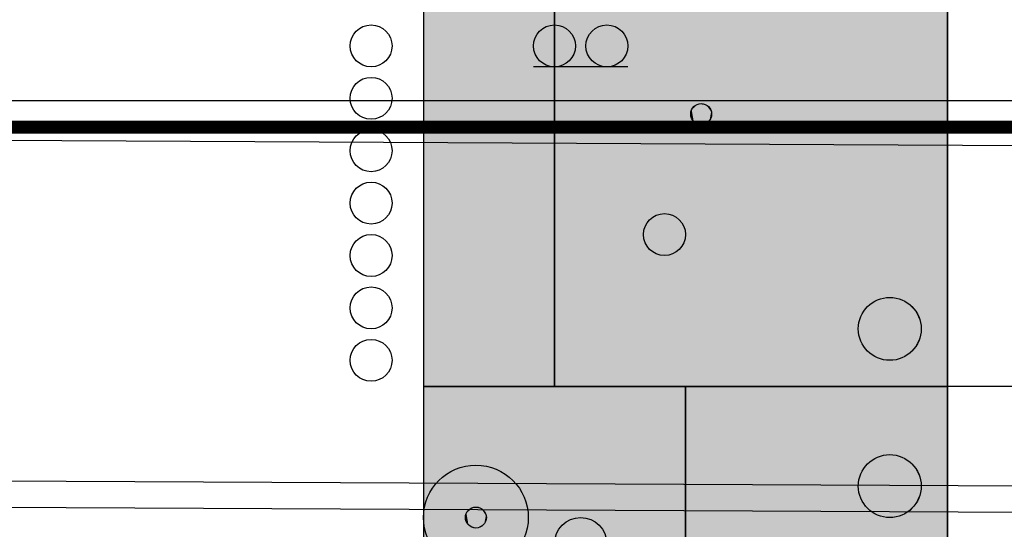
# Model space of a CAD drawing. Header units: metres. Extents: x 3458045 to 3462392, y 5482308 to 5484762.
# Tile 238 of 256: x 3460106.36 to 3460110.12, y 5483998.45 to 5484000.4. Entities that reach past the tile are written whole.
import ezdxf

# ---------------------------------------------------------------- set-up
doc = ezdxf.new("R2010")
doc.units = ezdxf.units.M
doc.linetypes.add('VERDECKT', pattern=[9.525, 6.35, -3.175])
for name, color, linetype in [('BAUER_BK 2014', 1, 'CONTINUOUS'), ('SP_HW10', 170, 'VERDECKT'), ('SP_Tunnelsohle_L7+8-Schnitt', 2, 'CONTINUOUS'), ('SP_Tunnelsohle_Sauberkeitsschicht', 1, 'CONTINUOUS')]:
    doc.layers.add(name, color=color, linetype=linetype)
doc.layers.add('SP_Höhenplan-Beschriftung-Linien', color=2, linetype='CONTINUOUS', lineweight=25)

msp = doc.modelspace()

# ---------------------------------------------------------------- linework, layer by layer
at = {"layer": 'BAUER_BK 2014', "color": 7, "linetype": 'Continuous'}
for points in [[(3460107.9022, 5484012.1971), (3460107.9022, 5483984.1971)], [(3460109.9022, 5484012.1971), (3460109.9022, 5483984.1971)], [(3460109.9022, 5483998.9971), (3460109.9022, 5484000.4971), (3460107.9022, 5484000.4971), (3460107.9022, 5483998.9971), (3460109.9022, 5483998.9971)], [(3460108.6822, 5484000.2171), (3460108.3222, 5484000.2171)], [(3460109.9022, 5483995.1971), (3460109.9022, 5483998.9971), (3460107.9022, 5483998.9971), (3460107.9022, 5483995.1971), (3460109.9022, 5483995.1971)], [(3460107.9022, 5483998.9971), (3460109.9022, 5483998.9971)], [(3460111.9941, 5483998.9971), (3460110.9022, 5483998.9971), (3460110.3022, 5483998.9971), (3460109.9022, 5483998.9971)]]:
    msp.add_lwpolyline(points, dxfattribs=at)
at = {"layer": 'BAUER_BK 2014', "color": 62, "linetype": 'Continuous'}
msp.add_lwpolyline([(3460108.4022, 5483998.9971), (3460108.4022, 5484000.4971), (3460107.9022, 5484000.4971), (3460107.9022, 5483998.9971), (3460108.4022, 5483998.9971)], dxfattribs=at)
at = {"layer": 'BAUER_BK 2014', "color": 30, "linetype": 'Continuous'}
for points in [[(3460109.9022, 5483998.9971), (3460109.9022, 5484000.4971), (3460108.4022, 5484000.4971), (3460108.4022, 5483998.9971), (3460109.9022, 5483998.9971)], [(3460108.9022, 5483995.1971), (3460108.9022, 5483998.9971), (3460107.9022, 5483998.9971), (3460107.9022, 5483995.1971), (3460108.9022, 5483995.1971)]]:
    msp.add_lwpolyline(points, dxfattribs=at)
at = {"layer": 'BAUER_BK 2014', "color": 50, "linetype": 'Continuous'}
msp.add_lwpolyline([(3460109.9022, 5483995.1971), (3460109.9022, 5483998.9971), (3460108.9022, 5483998.9971), (3460108.9022, 5483995.1971), (3460109.9022, 5483995.1971)], dxfattribs=at)
at = {"layer": 'BAUER_BK 2014', "color": 7, "linetype": 'Continuous'}
for centre, radius in [((3460107.7022, 5484000.2971), 0.08), ((3460108.4022, 5484000.2971), 0.08), ((3460108.6022, 5484000.2971), 0.08), ((3460107.7022, 5484000.0971), 0.08), ((3460108.9622, 5484000.0371), 0.04), ((3460107.7022, 5483999.8971), 0.08), ((3460107.7022, 5483999.6971), 0.08), ((3460108.8222, 5483999.5771), 0.08), ((3460107.7022, 5483999.4971), 0.08), ((3460107.7022, 5483999.2971), 0.08), ((3460109.6822, 5483999.2171), 0.12), ((3460107.7022, 5483999.0971), 0.08), ((3460109.6822, 5483998.6171), 0.12), ((3460108.1022, 5483998.4971), 0.2), ((3460108.1022, 5483998.4971), 0.04), ((3460108.5022, 5483998.3971), 0.1)]:
    msp.add_circle(centre, radius, dxfattribs=at)
at = {"layer": 'BAUER_BK 2014', "color": 62, "linetype": 'Continuous'}
msp.add_solid([(3460108.4022, 5483998.9971), (3460108.4022, 5484000.4971), (3460107.9022, 5483998.9971), (3460107.9022, 5484000.4971)], dxfattribs=at)
at = {"layer": 'BAUER_BK 2014', "color": 30, "linetype": 'Continuous'}
for points in [[(3460109.9022, 5483998.9971), (3460109.9022, 5484000.4971), (3460108.4022, 5483998.9971), (3460108.4022, 5484000.4971)], [(3460108.9022, 5483995.1971), (3460108.9022, 5483998.9971), (3460107.9022, 5483995.1971), (3460107.9022, 5483998.9971)]]:
    msp.add_solid(points, dxfattribs=at)
at = {"layer": 'BAUER_BK 2014', "color": 7, "linetype": 'Continuous'}
for points in [[(3460108.3282, 5484000.3297), (3460108.3482, 5484000.3565), (3460108.3762, 5484000.3731)], [(3460108.3282, 5484000.3297), (3460108.3762, 5484000.3731), (3460108.4422, 5484000.3663)], [(3460108.3482, 5484000.2377), (3460108.3282, 5484000.3297), (3460108.4422, 5484000.3663)], [(3460108.3282, 5484000.3297), (3460108.3362, 5484000.3441), (3460108.3482, 5484000.3565)], [(3460108.3482, 5484000.3565), (3460108.3622, 5484000.3663), (3460108.3762, 5484000.3731)], [(3460108.4422, 5484000.3663), (3460108.4662, 5484000.2501), (3460108.3482, 5484000.2377)], [(3460108.3762, 5484000.3731), (3460108.3942, 5484000.3767), (3460108.4102, 5484000.3767)], [(3460108.3762, 5484000.3731), (3460108.4102, 5484000.3767), (3460108.4422, 5484000.3663)], [(3460108.4102, 5484000.3767), (3460108.4262, 5484000.3731), (3460108.4422, 5484000.3663)], [(3460108.4422, 5484000.3663), (3460108.4562, 5484000.3565), (3460108.4662, 5484000.3441)], [(3460108.4422, 5484000.3663), (3460108.4662, 5484000.3441), (3460108.4802, 5484000.3137)], [(3460108.4422, 5484000.3663), (3460108.4802, 5484000.3137), (3460108.4662, 5484000.2501)], [(3460108.4662, 5484000.3441), (3460108.4742, 5484000.3297), (3460108.4802, 5484000.3137)], [(3460108.5282, 5484000.3297), (3460108.5482, 5484000.3565), (3460108.5762, 5484000.3731)], [(3460108.5282, 5484000.3297), (3460108.5762, 5484000.3731), (3460108.6422, 5484000.3663)], [(3460108.5482, 5484000.2377), (3460108.5282, 5484000.3297), (3460108.6422, 5484000.3663)], [(3460108.5282, 5484000.3297), (3460108.5362, 5484000.3441), (3460108.5482, 5484000.3565)], [(3460108.5482, 5484000.3565), (3460108.5622, 5484000.3663), (3460108.5762, 5484000.3731)], [(3460108.6422, 5484000.3663), (3460108.6662, 5484000.2501), (3460108.5482, 5484000.2377)], [(3460108.5762, 5484000.3731), (3460108.5942, 5484000.3767), (3460108.6102, 5484000.3767)], [(3460108.5762, 5484000.3731), (3460108.6102, 5484000.3767), (3460108.6422, 5484000.3663)], [(3460108.6102, 5484000.3767), (3460108.6262, 5484000.3731), (3460108.6422, 5484000.3663)], [(3460108.6422, 5484000.3663), (3460108.6562, 5484000.3565), (3460108.6662, 5484000.3441)], [(3460108.6422, 5484000.3663), (3460108.6662, 5484000.3441), (3460108.6802, 5484000.3137)], [(3460108.6422, 5484000.3663), (3460108.6802, 5484000.3137), (3460108.6662, 5484000.2501)], [(3460108.6662, 5484000.3441), (3460108.6742, 5484000.3297), (3460108.6802, 5484000.3137)], [(3460108.3222, 5484000.2971), (3460108.3242, 5484000.3137), (3460108.3282, 5484000.3297)], [(3460108.3282, 5484000.2645), (3460108.3222, 5484000.2971), (3460108.3282, 5484000.3297)], [(3460108.3482, 5484000.2377), (3460108.3282, 5484000.2645), (3460108.3282, 5484000.3297)], [(3460108.4802, 5484000.3137), (3460108.4802, 5484000.2805), (3460108.4662, 5484000.2501)], [(3460108.4802, 5484000.3137), (3460108.4822, 5484000.2971), (3460108.4802, 5484000.2805)], [(3460108.5222, 5484000.2971), (3460108.5242, 5484000.3137), (3460108.5282, 5484000.3297)], [(3460108.5282, 5484000.2645), (3460108.5222, 5484000.2971), (3460108.5282, 5484000.3297)], [(3460108.5482, 5484000.2377), (3460108.5282, 5484000.2645), (3460108.5282, 5484000.3297)], [(3460108.6802, 5484000.3137), (3460108.6802, 5484000.2805), (3460108.6662, 5484000.2501)], [(3460108.6802, 5484000.3137), (3460108.6822, 5484000.2971), (3460108.6802, 5484000.2805)], [(3460108.4802, 5484000.2805), (3460108.4742, 5484000.2645), (3460108.4662, 5484000.2501)], [(3460108.6802, 5484000.2805), (3460108.6742, 5484000.2645), (3460108.6662, 5484000.2501)], [(3460108.3482, 5484000.2377), (3460108.3362, 5484000.2501), (3460108.3282, 5484000.2645)], [(3460108.4662, 5484000.2501), (3460108.4102, 5484000.2175), (3460108.3482, 5484000.2377)], [(3460108.3762, 5484000.2211), (3460108.3622, 5484000.2279), (3460108.3482, 5484000.2377)], [(3460108.4102, 5484000.2175), (3460108.3762, 5484000.2211), (3460108.3482, 5484000.2377)], [(3460108.4662, 5484000.2501), (3460108.4422, 5484000.2279), (3460108.4102, 5484000.2175)], [(3460108.4662, 5484000.2501), (3460108.4562, 5484000.2377), (3460108.4422, 5484000.2279)], [(3460108.5482, 5484000.2377), (3460108.5362, 5484000.2501), (3460108.5282, 5484000.2645)], [(3460108.6662, 5484000.2501), (3460108.6102, 5484000.2175), (3460108.5482, 5484000.2377)], [(3460108.5762, 5484000.2211), (3460108.5622, 5484000.2279), (3460108.5482, 5484000.2377)], [(3460108.6102, 5484000.2175), (3460108.5762, 5484000.2211), (3460108.5482, 5484000.2377)], [(3460108.6662, 5484000.2501), (3460108.6422, 5484000.2279), (3460108.6102, 5484000.2175)], [(3460108.6662, 5484000.2501), (3460108.6562, 5484000.2377), (3460108.6422, 5484000.2279)], [(3460108.4102, 5484000.2175), (3460108.3942, 5484000.2175), (3460108.3762, 5484000.2211)], [(3460108.4422, 5484000.2279), (3460108.4262, 5484000.2211), (3460108.4102, 5484000.2175)], [(3460108.6102, 5484000.2175), (3460108.5942, 5484000.2175), (3460108.5762, 5484000.2211)], [(3460108.6422, 5484000.2279), (3460108.6262, 5484000.2211), (3460108.6102, 5484000.2175)], [(3460108.9222, 5484000.0371), (3460108.9222, 5484000.0455), (3460108.9262, 5484000.0533)], [(3460108.9262, 5484000.0209), (3460108.9222, 5484000.0371), (3460108.9262, 5484000.0533)], [(3460108.9262, 5484000.0533), (3460108.9342, 5484000.0669), (3460108.9502, 5484000.0751)], [(3460108.9262, 5484000.0533), (3460108.9502, 5484000.0751), (3460108.9822, 5484000.0717)], [(3460108.9342, 5484000.0073), (3460108.9262, 5484000.0533), (3460108.9822, 5484000.0717)], [(3460108.9262, 5484000.0533), (3460108.9302, 5484000.0607), (3460108.9342, 5484000.0669)], [(3460108.9342, 5484000.0073), (3460108.9262, 5484000.0209), (3460108.9262, 5484000.0533)], [(3460108.9342, 5484000.0669), (3460108.9422, 5484000.0717), (3460108.9502, 5484000.0751)], [(3460108.9822, 5484000.0717), (3460108.9942, 5484000.0135), (3460108.9342, 5484000.0073)], [(3460108.9502, 5484000.0751), (3460108.9582, 5484000.0769), (3460108.9662, 5484000.0769)], [(3460108.9502, 5484000.0751), (3460108.9662, 5484000.0769), (3460108.9822, 5484000.0717)], [(3460108.9662, 5484000.0769), (3460108.9742, 5484000.0751), (3460108.9822, 5484000.0717)], [(3460108.9822, 5484000.0717), (3460108.9882, 5484000.0669), (3460108.9942, 5484000.0607)], [(3460108.9822, 5484000.0717), (3460108.9942, 5484000.0607), (3460109.0002, 5484000.0455)], [(3460108.9822, 5484000.0717), (3460109.0002, 5484000.0455), (3460108.9942, 5484000.0135)], [(3460108.9942, 5484000.0607), (3460108.9982, 5484000.0533), (3460109.0002, 5484000.0455)], [(3460109.0002, 5484000.0455), (3460109.0002, 5484000.0287), (3460108.9942, 5484000.0135)], [(3460109.0002, 5484000.0455), (3460109.0022, 5484000.0371), (3460109.0002, 5484000.0287)], [(3460108.9342, 5484000.0073), (3460108.9302, 5484000.0135), (3460108.9262, 5484000.0209)], [(3460108.9942, 5484000.0135), (3460108.9662, 5483999.9973), (3460108.9342, 5484000.0073)], [(3460108.9502, 5483999.9991), (3460108.9422, 5484000.0025), (3460108.9342, 5484000.0073)], [(3460108.9662, 5483999.9973), (3460108.9502, 5483999.9991), (3460108.9342, 5484000.0073)], [(3460108.9942, 5484000.0135), (3460108.9822, 5484000.0025), (3460108.9662, 5483999.9973)], [(3460108.9942, 5484000.0135), (3460108.9882, 5484000.0073), (3460108.9822, 5484000.0025)], [(3460109.0002, 5484000.0287), (3460108.9982, 5484000.0209), (3460108.9942, 5484000.0135)], [(3460108.9662, 5483999.9973), (3460108.9582, 5483999.9973), (3460108.9502, 5483999.9991)], [(3460108.9822, 5484000.0025), (3460108.9742, 5483999.9991), (3460108.9662, 5483999.9973)], [(3460108.7482, 5483999.6097), (3460108.7682, 5483999.6365), (3460108.7962, 5483999.6531)], [(3460108.7482, 5483999.6097), (3460108.7962, 5483999.6531), (3460108.8622, 5483999.6463)], [(3460108.7682, 5483999.5177), (3460108.7482, 5483999.6097), (3460108.8622, 5483999.6463)], [(3460108.7482, 5483999.6097), (3460108.7562, 5483999.6241), (3460108.7682, 5483999.6365)], [(3460108.7682, 5483999.6365), (3460108.7822, 5483999.6463), (3460108.7962, 5483999.6531)], [(3460108.8622, 5483999.6463), (3460108.8862, 5483999.5301), (3460108.7682, 5483999.5177)], [(3460108.7962, 5483999.6531), (3460108.8142, 5483999.6567), (3460108.8302, 5483999.6567)], [(3460108.7962, 5483999.6531), (3460108.8302, 5483999.6567), (3460108.8622, 5483999.6463)], [(3460108.8302, 5483999.6567), (3460108.8462, 5483999.6531), (3460108.8622, 5483999.6463)], [(3460108.8622, 5483999.6463), (3460108.8762, 5483999.6365), (3460108.8862, 5483999.6241)], [(3460108.8622, 5483999.6463), (3460108.8862, 5483999.6241), (3460108.9002, 5483999.5937)], [(3460108.8622, 5483999.6463), (3460108.9002, 5483999.5937), (3460108.8862, 5483999.5301)], [(3460108.7422, 5483999.5771), (3460108.7442, 5483999.5937), (3460108.7482, 5483999.6097)], [(3460108.7482, 5483999.5445), (3460108.7422, 5483999.5771), (3460108.7482, 5483999.6097)], [(3460108.7682, 5483999.5177), (3460108.7482, 5483999.5445), (3460108.7482, 5483999.6097)], [(3460108.8862, 5483999.6241), (3460108.8942, 5483999.6097), (3460108.9002, 5483999.5937)], [(3460108.9002, 5483999.5937), (3460108.9002, 5483999.5605), (3460108.8862, 5483999.5301)], [(3460108.9002, 5483999.5937), (3460108.9022, 5483999.5771), (3460108.9002, 5483999.5605)], [(3460108.9002, 5483999.5605), (3460108.8942, 5483999.5445), (3460108.8862, 5483999.5301)], [(3460108.7682, 5483999.5177), (3460108.7562, 5483999.5301), (3460108.7482, 5483999.5445)], [(3460108.8862, 5483999.5301), (3460108.8302, 5483999.4975), (3460108.7682, 5483999.5177)], [(3460108.7962, 5483999.5011), (3460108.7822, 5483999.5079), (3460108.7682, 5483999.5177)], [(3460108.8302, 5483999.4975), (3460108.7962, 5483999.5011), (3460108.7682, 5483999.5177)], [(3460108.8862, 5483999.5301), (3460108.8622, 5483999.5079), (3460108.8302, 5483999.4975)], [(3460108.8862, 5483999.5301), (3460108.8762, 5483999.5177), (3460108.8622, 5483999.5079)], [(3460108.8302, 5483999.4975), (3460108.8142, 5483999.4975), (3460108.7962, 5483999.5011)], [(3460108.8622, 5483999.5079), (3460108.8462, 5483999.5011), (3460108.8302, 5483999.4975)], [(3460109.5722, 5483999.2659), (3460109.6022, 5483999.3063), (3460109.6442, 5483999.3313)], [(3460109.5722, 5483999.2659), (3460109.6442, 5483999.3313), (3460109.7422, 5483999.3211)], [(3460109.6022, 5483999.3063), (3460109.6222, 5483999.3211), (3460109.6442, 5483999.3313)], [(3460109.6442, 5483999.3313), (3460109.6702, 5483999.3365), (3460109.6942, 5483999.3365)], [(3460109.6442, 5483999.3313), (3460109.6942, 5483999.3365), (3460109.7422, 5483999.3211)], [(3460109.6942, 5483999.3365), (3460109.7182, 5483999.3313), (3460109.7422, 5483999.3211)], [(3460109.6022, 5483999.1279), (3460109.5722, 5483999.2659), (3460109.7422, 5483999.3211)], [(3460109.5722, 5483999.2659), (3460109.5842, 5483999.2877), (3460109.6022, 5483999.3063)], [(3460109.7422, 5483999.3211), (3460109.7782, 5483999.1465), (3460109.6022, 5483999.1279)], [(3460109.7422, 5483999.3211), (3460109.7622, 5483999.3063), (3460109.7782, 5483999.2877)], [(3460109.7422, 5483999.3211), (3460109.7782, 5483999.2877), (3460109.8002, 5483999.2421)], [(3460109.7422, 5483999.3211), (3460109.8002, 5483999.2421), (3460109.7782, 5483999.1465)], [(3460109.5622, 5483999.2171), (3460109.5642, 5483999.2421), (3460109.5722, 5483999.2659)], [(3460109.5722, 5483999.1683), (3460109.5622, 5483999.2171), (3460109.5722, 5483999.2659)], [(3460109.6022, 5483999.1279), (3460109.5722, 5483999.1683), (3460109.5722, 5483999.2659)], [(3460109.7782, 5483999.2877), (3460109.7922, 5483999.2659), (3460109.8002, 5483999.2421)], [(3460109.8002, 5483999.2421), (3460109.8002, 5483999.1921), (3460109.7782, 5483999.1465)], [(3460109.8002, 5483999.2421), (3460109.8022, 5483999.2171), (3460109.8002, 5483999.1921)], [(3460109.8002, 5483999.1921), (3460109.7922, 5483999.1683), (3460109.7782, 5483999.1465)], [(3460109.6022, 5483999.1279), (3460109.5842, 5483999.1465), (3460109.5722, 5483999.1683)], [(3460109.7782, 5483999.1465), (3460109.6942, 5483999.0977), (3460109.6022, 5483999.1279)], [(3460109.7782, 5483999.1465), (3460109.7422, 5483999.1131), (3460109.6942, 5483999.0977)], [(3460109.7782, 5483999.1465), (3460109.7622, 5483999.1279), (3460109.7422, 5483999.1131)], [(3460109.6442, 5483999.1029), (3460109.6222, 5483999.1131), (3460109.6022, 5483999.1279)], [(3460109.6942, 5483999.0977), (3460109.6442, 5483999.1029), (3460109.6022, 5483999.1279)], [(3460109.6942, 5483999.0977), (3460109.6702, 5483999.0977), (3460109.6442, 5483999.1029)], [(3460109.7422, 5483999.1131), (3460109.7182, 5483999.1029), (3460109.6942, 5483999.0977)], [(3460109.5722, 5483998.6659), (3460109.6022, 5483998.7063), (3460109.6442, 5483998.7313)], [(3460109.5722, 5483998.6659), (3460109.6442, 5483998.7313), (3460109.7422, 5483998.7211)], [(3460109.6022, 5483998.7063), (3460109.6222, 5483998.7211), (3460109.6442, 5483998.7313)], [(3460109.6442, 5483998.7313), (3460109.6702, 5483998.7365), (3460109.6942, 5483998.7365)], [(3460109.6442, 5483998.7313), (3460109.6942, 5483998.7365), (3460109.7422, 5483998.7211)], [(3460109.6942, 5483998.7365), (3460109.7182, 5483998.7313), (3460109.7422, 5483998.7211)], [(3460109.6022, 5483998.5279), (3460109.5722, 5483998.6659), (3460109.7422, 5483998.7211)], [(3460109.5722, 5483998.6659), (3460109.5842, 5483998.6877), (3460109.6022, 5483998.7063)], [(3460109.7422, 5483998.7211), (3460109.7782, 5483998.5465), (3460109.6022, 5483998.5279)], [(3460109.7422, 5483998.7211), (3460109.7622, 5483998.7063), (3460109.7782, 5483998.6877)], [(3460109.7422, 5483998.7211), (3460109.7782, 5483998.6877), (3460109.8002, 5483998.6421)], [(3460109.7422, 5483998.7211), (3460109.8002, 5483998.6421), (3460109.7782, 5483998.5465)], [(3460109.5622, 5483998.6171), (3460109.5642, 5483998.6421), (3460109.5722, 5483998.6659)], [(3460109.5722, 5483998.5683), (3460109.5622, 5483998.6171), (3460109.5722, 5483998.6659)], [(3460109.6022, 5483998.5279), (3460109.5722, 5483998.5683), (3460109.5722, 5483998.6659)], [(3460109.7782, 5483998.6877), (3460109.7922, 5483998.6659), (3460109.8002, 5483998.6421)], [(3460109.8002, 5483998.6421), (3460109.8002, 5483998.5921), (3460109.7782, 5483998.5465)], [(3460109.8002, 5483998.6421), (3460109.8022, 5483998.6171), (3460109.8002, 5483998.5921)], [(3460109.8002, 5483998.5921), (3460109.7922, 5483998.5683), (3460109.7782, 5483998.5465)], [(3460109.6022, 5483998.5279), (3460109.5842, 5483998.5465), (3460109.5722, 5483998.5683)], [(3460109.7782, 5483998.5465), (3460109.6942, 5483998.4977), (3460109.6022, 5483998.5279)], [(3460109.7782, 5483998.5465), (3460109.7422, 5483998.5131), (3460109.6942, 5483998.4977)], [(3460109.7782, 5483998.5465), (3460109.7622, 5483998.5279), (3460109.7422, 5483998.5131)], [(3460108.0622, 5483998.4971), (3460108.0622, 5483998.5055), (3460108.0662, 5483998.5133)], [(3460108.0662, 5483998.4809), (3460108.0622, 5483998.4971), (3460108.0662, 5483998.5133)], [(3460108.0662, 5483998.5133), (3460108.0742, 5483998.5269), (3460108.0902, 5483998.5351)], [(3460108.0662, 5483998.5133), (3460108.0902, 5483998.5351), (3460108.1222, 5483998.5317)], [(3460108.0742, 5483998.4673), (3460108.0662, 5483998.5133), (3460108.1222, 5483998.5317)], [(3460108.0662, 5483998.5133), (3460108.0702, 5483998.5207), (3460108.0742, 5483998.5269)], [(3460108.0742, 5483998.4673), (3460108.0662, 5483998.4809), (3460108.0662, 5483998.5133)], [(3460108.0742, 5483998.5269), (3460108.0822, 5483998.5317), (3460108.0902, 5483998.5351)], [(3460108.1222, 5483998.5317), (3460108.1342, 5483998.4735), (3460108.0742, 5483998.4673)], [(3460108.0902, 5483998.5351), (3460108.0982, 5483998.5369), (3460108.1062, 5483998.5369)], [(3460108.0902, 5483998.5351), (3460108.1062, 5483998.5369), (3460108.1222, 5483998.5317)], [(3460108.1062, 5483998.5369), (3460108.1142, 5483998.5351), (3460108.1222, 5483998.5317)], [(3460108.1222, 5483998.5317), (3460108.1282, 5483998.5269), (3460108.1342, 5483998.5207)], [(3460108.1222, 5483998.5317), (3460108.1342, 5483998.5207), (3460108.1402, 5483998.5055)], [(3460108.1222, 5483998.5317), (3460108.1402, 5483998.5055), (3460108.1342, 5483998.4735)], [(3460108.1342, 5483998.5207), (3460108.1382, 5483998.5133), (3460108.1402, 5483998.5055)], [(3460108.1402, 5483998.5055), (3460108.1402, 5483998.4887), (3460108.1342, 5483998.4735)], [(3460108.1402, 5483998.5055), (3460108.1422, 5483998.4971), (3460108.1402, 5483998.4887)], [(3460109.6442, 5483998.5029), (3460109.6222, 5483998.5131), (3460109.6022, 5483998.5279)], [(3460109.6942, 5483998.4977), (3460109.6442, 5483998.5029), (3460109.6022, 5483998.5279)], [(3460109.6942, 5483998.4977), (3460109.6702, 5483998.4977), (3460109.6442, 5483998.5029)], [(3460109.7422, 5483998.5131), (3460109.7182, 5483998.5029), (3460109.6942, 5483998.4977)], [(3460108.0742, 5483998.4673), (3460108.0702, 5483998.4735), (3460108.0662, 5483998.4809)], [(3460108.1342, 5483998.4735), (3460108.1062, 5483998.4573), (3460108.0742, 5483998.4673)], [(3460108.0902, 5483998.4591), (3460108.0822, 5483998.4625), (3460108.0742, 5483998.4673)], [(3460108.1062, 5483998.4573), (3460108.0902, 5483998.4591), (3460108.0742, 5483998.4673)], [(3460108.1342, 5483998.4735), (3460108.1222, 5483998.4625), (3460108.1062, 5483998.4573)], [(3460108.1342, 5483998.4735), (3460108.1282, 5483998.4673), (3460108.1222, 5483998.4625)], [(3460108.1402, 5483998.4887), (3460108.1382, 5483998.4809), (3460108.1342, 5483998.4735)], [(3460108.1062, 5483998.4573), (3460108.0982, 5483998.4573), (3460108.0902, 5483998.4591)], [(3460108.1222, 5483998.4625), (3460108.1142, 5483998.4591), (3460108.1062, 5483998.4573)]]:
    msp.add_solid(points, dxfattribs=at)
at = {"layer": 'BAUER_BK 2014', "color": 50, "linetype": 'Continuous'}
msp.add_solid([(3460109.9022, 5483995.1971), (3460109.9022, 5483998.9971), (3460108.9022, 5483995.1971), (3460108.9022, 5483998.9971)], dxfattribs=at)
at = {"layer": 'SP_HW10', "lineweight": 30, "const_width": 0.05}
msp.add_lwpolyline([(3459990.95, 5483999.9867), (3460406.594, 5483999.9867)], dxfattribs=at)
at = {"layer": 'SP_Höhenplan-Beschriftung-Linien', "color": 251, "linetype": 'VERDECKT'}
msp.add_line((3460406.594, 5484000.0871), (3459994.581, 5484000.0871), dxfattribs=at)
at = {"layer": 'SP_Tunnelsohle_L7+8-Schnitt'}
for points in [[(3460022.8279, 5484000.3556), (3460120.4674, 5483999.8661, 0.014971), (3460237.6293, 5484002.785), (3460290.3243, 5484005.6747, -0.00255), (3460310.5579, 5484006.6817)], [(3460024.6769, 5483999.0463), (3460120.4609, 5483998.5661, 0.007671), (3460180.5579, 5483999.1857)]]:
    msp.add_lwpolyline(points, format="xyb", dxfattribs=at)
at = {"layer": 'SP_Tunnelsohle_Sauberkeitsschicht'}
msp.add_lwpolyline([(3460024.5769, 5483998.9468), (3460120.4604, 5483998.4661, 0.014971), (3460237.7061, 5484001.3871), (3460290.4009, 5484004.2768, -0.002542), (3460310.5579, 5484005.2803)], format="xyb", dxfattribs=at)

doc.saveas('drawing.dxf')
